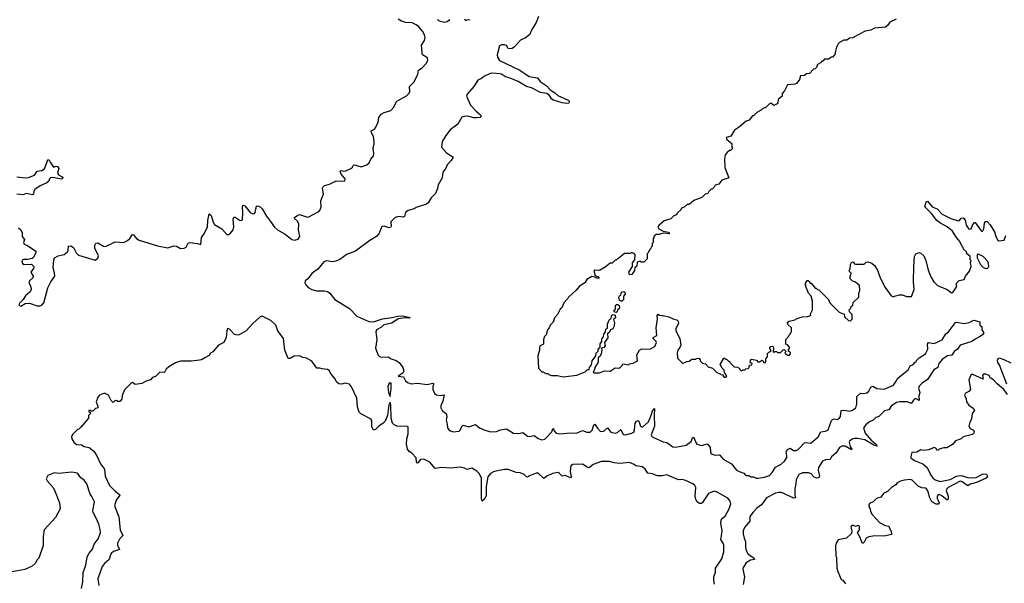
# Model space of a CAD drawing. Extents: x 2673234 to 2760940, y 830506 to 955455.
# Tile 51 of 62: x 2689513 to 2699753, y 912619 to 918481. Entities that reach past the tile are written whole.
import ezdxf

# ---------------------------------------------------------------- set-up
doc = ezdxf.new("R2010")
doc.units = 0

msp = doc.modelspace()

# ---------------------------------------------------------------- linework, layer by layer
at = {"layer": '0CON10XD'}
for points in [[(2689502, 916315), (2689524, 916294), (2689538, 916265), (2689540, 916225), (2689562, 916195), (2689553, 916165), (2689560, 916145), (2689595, 916132), (2689680, 916075), (2689682, 916055), (2689655, 916003), (2689644, 915996), (2689595, 915986), (2689552, 915988), (2689539, 915981), (2689536, 915965), (2689544, 915945), (2689559, 915935), (2689635, 915939), (2689659, 915915), (2689657, 915893), (2689628, 915855), (2689652, 915815), (2689651, 915795), (2689616, 915765), (2689609, 915745), (2689628, 915705), (2689632, 915675), (2689621, 915649), (2689575, 915610), (2689549, 915571), (2689514, 915535), (2689506, 915515), (2689514, 915504), (2689525, 915503), (2689572, 915528), (2689615, 915531), (2689695, 915506), (2689725, 915505), (2689745, 915513), (2689765, 915535), (2689807, 915693), (2689836, 915755), (2689878, 915815), (2689877, 915845), (2689860, 915905), (2689869, 915981), (2689877, 916003), (2689915, 916025), (2689975, 916038), (2690011, 916065), (2690019, 916085), (2690020, 916125), (2690045, 916130), (2690072, 916112), (2690101, 916055), (2690125, 916033), (2690299, 915981), (2690325, 916001), (2690332, 916025), (2690296, 916105), (2690296, 916135), (2690305, 916156), (2690325, 916159), (2690385, 916126), (2690405, 916123), (2690505, 916172), (2690597, 916165), (2690636, 916184), (2690658, 916205), (2690684, 916245), (2690695, 916248), (2690729, 916205), (2690755, 916188), (2690945, 916129), (2691055, 916108), (2691115, 916130), (2691145, 916125), (2691185, 916100), (2691225, 916104), (2691246, 916115), (2691265, 916156), (2691282, 916162), (2691364, 916154), (2691398, 916142), (2691404, 916216), (2691435, 916260), (2691466, 916325), (2691469, 916391), (2691485, 916463), (2691503, 916445), (2691524, 916375), (2691540, 916350), (2691615, 916305), (2691667, 916247), (2691685, 916248), (2691705, 916260), (2691735, 916295), (2691739, 916325), (2691734, 916406), (2691742, 916428), (2691755, 916426), (2691805, 916394), (2691825, 916395), (2691830, 916400), (2691834, 916475), (2691830, 916535), (2691835, 916551), (2691855, 916546), (2691912, 916475), (2691935, 916462), (2691954, 916466), (2691963, 916477), (2691975, 916542), (2691985, 916546), (2692015, 916535), (2692035, 916515), (2692079, 916439), (2692123, 916383), (2692165, 916324), (2692195, 916297), (2692275, 916249), (2692345, 916195), (2692375, 916189), (2692410, 916200), (2692426, 916225), (2692412, 916295), (2692415, 916355), (2692401, 916385), (2692371, 916415), (2692371, 916425), (2692405, 916449), (2692425, 916456), (2692495, 916429), (2692515, 916427), (2692625, 916485), (2692638, 916502), (2692648, 916535), (2692644, 916596), (2692673, 916665), (2692661, 916725), (2692665, 916740), (2692685, 916755), (2692735, 916771), (2692805, 916806), (2692865, 916801), (2692896, 916804), (2692898, 916825), (2692855, 916874), (2692846, 916905), (2692856, 916914), (2692885, 916906), (2692905, 916908), (2692958, 916932), (2692973, 916947), (2692985, 916967), (2692995, 916970), (2693065, 916951), (2693125, 916973), (2693147, 916993), (2693165, 917029), (2693194, 917065), (2693198, 917085), (2693189, 917145), (2693201, 917189), (2693201, 917215), (2693193, 917265), (2693171, 917305), (2693168, 917325), (2693205, 917344), (2693213, 917355), (2693241, 917415), (2693250, 917465), (2693273, 917497), (2693303, 917517), (2693373, 917537), (2693401, 917569), (2693437, 917633), (2693535, 917688), (2693565, 917718), (2693572, 917735), (2693569, 917785), (2693615, 917835), (2693655, 917915), (2693661, 917955), (2693698, 917982), (2693739, 918025), (2693759, 918055), (2693754, 918085), (2693703, 918115), (2693700, 918140), (2693691, 918215), (2693724, 918265), (2693729, 918295), (2693724, 918325), (2693702, 918362), (2693660, 918410), (2693635, 918429), (2693595, 918448), (2693525, 918453), (2693484, 918465), (2693448, 918485)], [(2694909, 918515), (2694885, 918452), (2694840, 918380), (2694816, 918325), (2694775, 918292), (2694721, 918269), (2694661, 918199), (2694635, 918180), (2694607, 918177), (2694595, 918180), (2694575, 918213), (2694555, 918220), (2694525, 918221), (2694505, 918209), (2694478, 918115), (2694482, 918092), (2694505, 918055), (2694715, 917956), (2694811, 917891), (2694898, 917878), (2694928, 917838), (2694987, 917795), (2695032, 917752), (2695076, 917725), (2695111, 917691), (2695219, 917645), (2695228, 917635), (2695226, 917614), (2695205, 917610), (2695155, 917618), (2695064, 917645), (2695048, 917655), (2695023, 917693), (2694995, 917715), (2694929, 917725), (2694835, 917773), (2694785, 917786), (2694699, 917839), (2694614, 917874), (2694565, 917886), (2694525, 917913), (2694508, 917918), (2694435, 917925), (2694405, 917921), (2694339, 917891), (2694315, 917871), (2694277, 917853), (2694235, 917785), (2694168, 917705), (2694160, 917685), (2694202, 917592), (2694259, 917529), (2694305, 917492), (2694314, 917475), (2694302, 917465), (2694265, 917459), (2694235, 917460), (2694175, 917476), (2694135, 917475), (2694113, 917467), (2694071, 917395), (2693992, 917335), (2693945, 917276), (2693908, 917215), (2693900, 917155), (2693952, 917098), (2694018, 917055), (2694018, 917045), (2694000, 917015), (2693958, 916972), (2693945, 916938), (2693914, 916896), (2693908, 916835), (2693866, 916765), (2693859, 916725), (2693837, 916675), (2693791, 916629), (2693760, 916575), (2693745, 916562), (2693635, 916526), (2693615, 916514), (2693552, 916498), (2693526, 916475), (2693515, 916435), (2693505, 916428), (2693455, 916435), (2693417, 916423), (2693373, 916377), (2693375, 916335), (2693369, 916321), (2693355, 916316), (2693305, 916333), (2693280, 916330), (2693247, 916255), (2693223, 916225), (2693154, 916186), (2693005, 916075), (2692952, 916052), (2692918, 916042), (2692842, 915988), (2692802, 915968), (2692765, 915961), (2692705, 915974), (2692676, 915964), (2692615, 915886), (2692556, 915845), (2692509, 915785), (2692484, 915765), (2692479, 915745), (2692489, 915725), (2692514, 915694), (2692550, 915675), (2692605, 915662), (2692685, 915662), (2692715, 915653), (2692738, 915635), (2692790, 915570), (2692945, 915478), (2693018, 915398), (2693145, 915341), (2693192, 915338), (2693285, 915370), (2693385, 915382), (2693445, 915397), (2693495, 915400), (2693576, 915385), (2693565, 915375), (2693525, 915380), (2693451, 915369), (2693385, 915323), (2693302, 915308), (2693275, 915282), (2693225, 915255), (2693217, 915233), (2693226, 915155), (2693214, 915065), (2693242, 914992), (2693255, 914977), (2693275, 914970), (2693346, 914976), (2693375, 914955), (2693430, 914935), (2693459, 914915), (2693498, 914865), (2693510, 914825), (2693498, 914805), (2693448, 914775), (2693505, 914766), (2693526, 914725), (2693546, 914706), (2693585, 914694), (2693649, 914701), (2693752, 914688), (2693809, 914699), (2693817, 914697), (2693818, 914688), (2693809, 914661), (2693809, 914635), (2693831, 914591), (2693848, 914578), (2693885, 914572), (2693928, 914578), (2693913, 914513), (2693894, 914465), (2693894, 914445), (2693908, 914418), (2693949, 914385), (2693955, 914355), (2693948, 914315), (2693959, 914275), (2693962, 914235), (2693975, 914216), (2693995, 914205), (2694025, 914195), (2694085, 914202), (2694095, 914211), (2694115, 914256), (2694125, 914264), (2694185, 914248), (2694255, 914271), (2694296, 914236), (2694352, 914212), (2694414, 914194), (2694473, 914197), (2694515, 914215), (2694575, 914224), (2694650, 914180), (2694704, 914176), (2694745, 914187), (2694795, 914151), (2694815, 914147), (2694865, 914156), (2694905, 914125), (2694945, 914112), (2694975, 914118), (2695048, 914195), (2695057, 914227), (2695065, 914228), (2695070, 914210), (2695092, 914182), (2695124, 914174), (2695245, 914185), (2695305, 914179), (2695365, 914209), (2695411, 914191), (2695445, 914190), (2695468, 914212), (2695485, 914266), (2695495, 914273), (2695522, 914232), (2695555, 914199), (2695588, 914202), (2695625, 914237), (2695661, 914191), (2695705, 914179), (2695732, 914188), (2695765, 914219), (2695786, 914175), (2695796, 914166), (2695815, 914163), (2695881, 914179), (2695900, 914190), (2695909, 914215), (2695915, 914285), (2695928, 914305), (2695945, 914311), (2695952, 914305), (2695969, 914255), (2695985, 914245), (2695995, 914246), (2696053, 914297), (2696076, 914356), (2696095, 914414), (2696116, 914436), (2696111, 914365), (2696115, 914255), (2696081, 914165), (2696084, 914154), (2696099, 914139), (2696205, 914090), (2696245, 914082), (2696305, 914040), (2696335, 914036), (2696445, 914056), (2696496, 914094), (2696515, 914140), (2696525, 914134), (2696547, 914077), (2696557, 914067), (2696605, 914052), (2696665, 914068), (2696693, 914033), (2696697, 913985), (2696706, 913966), (2696745, 913951), (2696785, 913956), (2696795, 913952), (2696831, 913911), (2696915, 913861), (2696967, 913797), (2696995, 913781), (2697043, 913765), (2697065, 913742), (2697095, 913742), (2697118, 913728), (2697145, 913726), (2697173, 913713), (2697195, 913711), (2697258, 913722), (2697310, 913740), (2697340, 913770), (2697374, 913826), (2697433, 913857), (2697469, 913891), (2697491, 913929), (2697493, 913945), (2697483, 913987), (2697498, 914012), (2697525, 914024), (2697562, 914002), (2697590, 914000), (2697610, 914010), (2697675, 914080), (2697695, 914084), (2697735, 914076), (2697745, 914081), (2697816, 914144), (2697846, 914194), (2697895, 914203), (2697922, 914215), (2697956, 914314), (2697965, 914323), (2697985, 914329), (2698015, 914324), (2698036, 914334), (2698051, 914355), (2698057, 914415), (2698085, 914420), (2698145, 914409), (2698175, 914420), (2698209, 914445), (2698221, 914485), (2698218, 914562), (2698257, 914597), (2698285, 914593), (2698325, 914599), (2698345, 914618), (2698365, 914658), (2698385, 914669), (2698426, 914646), (2698505, 914639), (2698600, 914680), (2698630, 914720), (2698645, 914751), (2698752, 914838), (2698775, 914882), (2698806, 914894), (2698825, 914920), (2698838, 914922), (2698840, 914935), (2698868, 914965), (2698933, 915007), (2698959, 915055), (2698956, 915105), (2698964, 915125), (2699025, 915114), (2699108, 915152), (2699145, 915213), (2699174, 915236), (2699245, 915330), (2699255, 915334), (2699335, 915321), (2699388, 915332), (2699436, 915356), (2699498, 915338), (2699500, 915305), (2699518, 915288), (2699520, 915255), (2699540, 915225), (2699525, 915202), (2699495, 915184)], [(2693855, 918483), (2693885, 918464), (2693935, 918457), (2693958, 918462), (2693988, 918482)], [(2694140, 918485), (2694155, 918472), (2694165, 918480), (2694195, 918482)], [(2698630, 918485), (2698563, 918457), (2698542, 918425), (2698518, 918405), (2698405, 918392), (2698365, 918372), (2698305, 918362), (2698175, 918292), (2698145, 918288), (2698115, 918268), (2698085, 918268), (2698040, 918245), (2698025, 918230), (2698008, 918195), (2697998, 918155)], [(2697998, 918155), (2697992, 918118), (2697965, 918090), (2697955, 918090), (2697925, 918072), (2697885, 918070), (2697865, 918050), (2697855, 918050), (2697850, 918035), (2697810, 918015), (2697800, 917985), (2697785, 917970), (2697770, 917965), (2697727, 917923), (2697695, 917918), (2697675, 917902), (2697634, 917896), (2697625, 917860), (2697595, 917820), (2697575, 917812), (2697498, 917805), (2697469, 917741), (2697443, 917715), (2697442, 917685), (2697400, 917650), (2697399, 917615), (2697392, 917605), (2697355, 917590), (2697325, 917612), (2697315, 917608), (2697275, 917570), (2697240, 917555), (2697225, 917540), (2697180, 917515), (2697145, 917480), (2697135, 917480), (2697100, 917435), (2697070, 917425), (2697000, 917365), (2696947, 917333), (2696910, 917270), (2696860, 917255), (2696868, 917235), (2696920, 917195), (2696920, 917155), (2696930, 917145), (2696905, 917120), (2696895, 917120), (2696871, 917099), (2696850, 917075), (2696842, 917035), (2696848, 916945), (2696888, 916835), (2696817, 916813), (2696785, 916770), (2696745, 916760), (2696735, 916740), (2696715, 916720), (2696705, 916720), (2696680, 916695), (2696670, 916675), (2696643, 916667), (2696625, 916650), (2696608, 916632), (2696525, 916600), (2696475, 916560), (2696455, 916560), (2696425, 916530), (2696395, 916520), (2696388, 916502), (2696352, 916468), (2696345, 916450), (2696315, 916440), (2696285, 916410), (2696215, 916390), (2696161, 916339), (2696150, 916325), (2696162, 916305), (2696205, 916281), (2696261, 916271), (2696270, 916255), (2696205, 916260), (2696165, 916248), (2696132, 916248), (2696110, 916225), (2696110, 916215), (2696100, 916205), (2696100, 916165), (2696090, 916155), (2696090, 916125), (2696080, 916115), (2696078, 916102), (2696062, 916088), (2696050, 916055), (2696040, 916045), (2696040, 915995), (2696005, 915960), (2695975, 915960), (2695965, 915970), (2695935, 915960), (2695932, 915918), (2695911, 915899), (2695907, 915873), (2695879, 915831), (2695855, 915827), (2695849, 915855), (2695886, 915914), (2695887, 915953), (2695910, 915985), (2695916, 916035), (2695905, 916050), (2695875, 916058), (2695865, 916050), (2695805, 916050), (2695745, 916000), (2695730, 915995), (2695715, 915980), (2695705, 915980), (2695675, 915950), (2695655, 915950), (2695603, 915907), (2695545, 915873), (2695490, 915875), (2695484, 915864), (2695500, 915820), (2695530, 915805), (2695538, 915795), (2695535, 915790), (2695515, 915792), (2695494, 915804), (2695465, 915810), (2695412, 915778), (2695390, 915745), (2695335, 915710), (2695296, 915664), (2695220, 915595), (2695215, 915580), (2695172, 915535), (2695150, 915485), (2695135, 915470), (2695108, 915415), (2695075, 915380), (2695060, 915335), (2695030, 915305), (2695020, 915275), (2695003, 915257), (2694988, 915205), (2694972, 915185), (2694962, 915155), (2694960, 915105), (2694925, 915088), (2694918, 915075), (2694920, 915045), (2694902, 914985), (2694910, 914855), (2694945, 914820), (2694955, 914820), (2694985, 914800), (2695005, 914800), (2695015, 914790), (2695045, 914782), (2695105, 914780), (2695165, 914768), (2695307, 914783), (2695395, 914820), (2695418, 914842), (2695435, 914844), (2695440, 914865), (2695461, 914890), (2695468, 914932), (2695505, 914984), (2695509, 915011), (2695528, 915035), (2695531, 915059), (2695549, 915075), (2695549, 915111), (2695568, 915135), (2695569, 915161), (2695585, 915181), (2695589, 915211), (2695607, 915233), (2695609, 915261), (2695625, 915276), (2695627, 915313), (2695642, 915348), (2695648, 915362), (2695666, 915375), (2695671, 915409), (2695685, 915415), (2695708, 915408), (2695710, 915380), (2695689, 915365), (2695701, 915325), (2695693, 915285), (2695683, 915267), (2695659, 915255), (2695649, 915230), (2695628, 915215), (2695629, 915171), (2695596, 915125), (2695602, 915088), (2695587, 915073), (2695564, 915065), (2695568, 915045), (2695559, 915005), (2695549, 914981), (2695530, 914965), (2695530, 914920), (2695496, 914865), (2695492, 914838), (2695477, 914815), (2695485, 914807), (2695543, 914807), (2695595, 914828), (2695655, 914827), (2695705, 914860), (2695752, 914858), (2695780, 914885), (2695785, 914900), (2695845, 914890), (2695855, 914900), (2695892, 914908), (2695937, 914933), (2695932, 914995), (2695958, 915045), (2695985, 915059), (2696066, 915054), (2696119, 915081), (2696136, 915125), (2696133, 915135), (2696103, 915165), (2696103, 915175), (2696138, 915195), (2696132, 915275), (2696147, 915365), (2696142, 915405), (2696155, 915420), (2696168, 915408), (2696193, 915403), (2696206, 915406), (2696265, 915391), (2696315, 915367), (2696348, 915358), (2696363, 915345), (2696364, 915325), (2696338, 915265), (2696338, 915245), (2696378, 915165), (2696389, 915095), (2696380, 915070), (2696357, 915045), (2696350, 915015), (2696355, 914960), (2696391, 914921), (2696405, 914910), (2696415, 914910), (2696453, 914927), (2696475, 914930), (2696505, 914950), (2696545, 914950), (2696553, 914957), (2696575, 914960), (2696590, 914945), (2696592, 914932), (2696615, 914910), (2696645, 914900), (2696675, 914870), (2696717, 914857), (2696765, 914810), (2696798, 914798), (2696805, 914790), (2696828, 914788), (2696830, 914775), (2696843, 914763), (2696855, 914762), (2696868, 914775), (2696843, 914813), (2696840, 914835), (2696820, 914855), (2696798, 914895), (2696835, 914960), (2696845, 914960), (2696855, 914950), (2696865, 914950), (2696885, 914930), (2696895, 914930), (2696900, 914915), (2696945, 914870), (2696978, 914868), (2696982, 914862), (2696998, 914858), (2697000, 914845), (2697012, 914832), (2697025, 914830), (2697035, 914840), (2697055, 914840), (2697065, 914850), (2697088, 914852), (2697100, 914865), (2697102, 914888), (2697128, 914892), (2697130, 914905), (2697110, 914915), (2697113, 914937), (2697125, 914950), (2697175, 914940), (2697195, 914920), (2697208, 914922), (2697235, 914940), (2697250, 914925), (2697250, 914915), (2697265, 914912), (2697272, 914925), (2697272, 914955), (2697292, 914975), (2697292, 915008), (2697305, 915023), (2697330, 915035), (2697314, 915065), (2697314, 915076), (2697325, 915082), (2697344, 915084), (2697349, 915079), (2697354, 915065), (2697350, 915025), (2697355, 915020), (2697365, 915030), (2697385, 915030), (2697395, 915020), (2697425, 915020), (2697452, 915048), (2697465, 915050), (2697480, 915035), (2697472, 915012), (2697502, 914992), (2697515, 914990), (2697530, 915005), (2697530, 915015), (2697522, 915022), (2697510, 915035), (2697510, 915055), (2697518, 915062), (2697520, 915075), (2697498, 915098), (2697480, 915105), (2697480, 915155), (2697510, 915185), (2697512, 915198), (2697530, 915215), (2697530, 915225), (2697540, 915235), (2697540, 915275), (2697502, 915312), (2697500, 915335), (2697515, 915347), (2697575, 915358), (2697598, 915372), (2697651, 915389), (2697706, 915394), (2697740, 915405), (2697738, 915422), (2697758, 915465), (2697757, 915555), (2697744, 915605), (2697717, 915637), (2697688, 915705), (2697690, 915725), (2697682, 915735), (2697702, 915768), (2697715, 915770), (2697730, 915755), (2697732, 915742), (2697745, 915740), (2697785, 915690), (2697795, 915690), (2697810, 915675), (2697825, 915670), (2697853, 915643), (2697925, 915570), (2697940, 915535), (2698035, 915440), (2698088, 915418), (2698092, 915392), (2698132, 915352), (2698155, 915350), (2698170, 915365), (2698170, 915415), (2698142, 915442), (2698140, 915465), (2698158, 915482), (2698162, 915498), (2698178, 915512), (2698182, 915538), (2698240, 915595), (2698242, 915635), (2698252, 915665), (2698246, 915716), (2698205, 915750), (2698175, 915760), (2698150, 915785), (2698150, 915815), (2698157, 915823), (2698160, 915845), (2698142, 915862), (2698140, 915875), (2698152, 915888), (2698153, 915935), (2698164, 915956), (2698182, 915962), (2698195, 915942), (2698205, 915940), (2698295, 915940), (2698315, 915960), (2698335, 915962), (2698375, 915950), (2698403, 915923), (2698436, 915876), (2698463, 915795), (2698513, 915695), (2698575, 915610), (2698605, 915600), (2698613, 915607), (2698665, 915620), (2698695, 915618), (2698735, 915602), (2698787, 915603), (2698817, 915675), (2698810, 915755), (2698811, 915915), (2698821, 916019), (2698834, 916046), (2698865, 916060), (2698885, 916052), (2698918, 916025), (2698936, 915976), (2698960, 915875), (2698990, 915805), (2699022, 915755), (2699060, 915715), (2699160, 915675), (2699205, 915640), (2699218, 915642), (2699252, 915695), (2699258, 915715), (2699252, 915725), (2699260, 915745), (2699285, 915770), (2699335, 915780), (2699350, 915815), (2699392, 915865), (2699408, 915915), (2699402, 915955), (2699410, 915975), (2699400, 915985), (2699398, 916018), (2699372, 916042), (2699360, 916055), (2699360, 916065), (2699330, 916095), (2699330, 916105), (2699320, 916115), (2699292, 916175), (2699256, 916216), (2699215, 916280), (2699160, 916325), (2699090, 916365)], [(2689485, 916848), (2689575, 916836), (2689605, 916838), (2689667, 916865), (2689696, 916904), (2689745, 916914), (2689771, 916929), (2689805, 917023), (2689815, 917028), (2689832, 916998), (2689865, 916948), (2689892, 916958), (2689907, 916955), (2689920, 916935), (2689908, 916885), (2689917, 916867), (2689956, 916846), (2689962, 916835), (2689959, 916831), (2689945, 916824), (2689859, 916839), (2689834, 916836), (2689824, 916825), (2689815, 916800), (2689797, 916783), (2689725, 916754), (2689672, 916715), (2689660, 916695), (2689657, 916665), (2689645, 916658), (2689585, 916673), (2689545, 916661), (2689485, 916668)], [(2699090, 916365), (2699053, 916393), (2698995, 916466), (2698926, 916535), (2698941, 916585), (2698955, 916592), (2699002, 916535), (2699055, 916514), (2699108, 916458), (2699197, 916415), (2699275, 916389), (2699287, 916393), (2699305, 916416), (2699325, 916421), (2699347, 916397), (2699358, 916345), (2699385, 916301), (2699410, 916305), (2699423, 916345), (2699445, 916372), (2699452, 916372), (2699513, 916285), (2699525, 916278), (2699540, 916305), (2699549, 916365), (2699559, 916381), (2699575, 916381), (2699607, 916347), (2699652, 916275), (2699664, 916225), (2699685, 916188), (2699695, 916182), (2699753, 916187), (2699768, 916235)], [(2699565, 915894), (2699582, 915898), (2699591, 915919), (2699590, 915945), (2699581, 915965), (2699535, 916018), (2699485, 916041), (2699470, 916040), (2699470, 916005), (2699506, 915935), (2699535, 915902), (2699565, 915894)], [(2695765, 915552), (2695751, 915561), (2695746, 915595), (2695752, 915608), (2695765, 915616), (2695773, 915647), (2695795, 915655), (2695808, 915648), (2695811, 915625), (2695793, 915605), (2695792, 915568), (2695775, 915553), (2695765, 915552)], [(2695715, 915435), (2695698, 915438), (2695694, 915455), (2695709, 915471), (2695710, 915510), (2695721, 915519), (2695735, 915520), (2695749, 915509), (2695753, 915485), (2695747, 915473), (2695729, 915465), (2695726, 915444), (2695715, 915435)], [(2696741, 912609), (2696733, 912645), (2696734, 912686), (2696750, 912735), (2696751, 912775), (2696817, 912873), (2696835, 912945), (2696835, 913015), (2696828, 913038), (2696804, 913075), (2696815, 913138), (2696819, 913165), (2696806, 913245), (2696809, 913275), (2696821, 913295), (2696851, 913319), (2696892, 913395), (2696909, 913445), (2696901, 913475), (2696877, 913505), (2696768, 913568), (2696735, 913577), (2696676, 913554), (2696615, 913458), (2696605, 913450), (2696585, 913450), (2696559, 913465), (2696545, 913490), (2696537, 913525), (2696544, 913614), (2696535, 913635), (2696514, 913654), (2696432, 913692), (2696395, 913699), (2696365, 913696), (2696245, 913748), (2696195, 913737), (2696145, 913736), (2696095, 913756), (2696046, 913766), (2696017, 913807), (2695989, 913829), (2695921, 913841), (2695903, 913853), (2695854, 913874), (2695755, 913864), (2695695, 913871), (2695645, 913887), (2695565, 913885), (2695476, 913855), (2695435, 913820), (2695416, 913826), (2695365, 913859), (2695265, 913856), (2695248, 913845), (2695241, 913825), (2695240, 913780), (2695249, 913725), (2695243, 913717), (2695185, 913739), (2695155, 913734), (2695125, 913766), (2695112, 913772), (2695055, 913761), (2694996, 913734), (2694965, 913708), (2694905, 913766), (2694885, 913764), (2694814, 913736), (2694795, 913723), (2694785, 913726), (2694761, 913751), (2694718, 913768), (2694675, 913773), (2694595, 913801), (2694555, 913801), (2694464, 913784), (2694441, 913779), (2694410, 913760), (2694382, 913728), (2694363, 913627), (2694365, 913533), (2694349, 913495), (2694322, 913472), (2694316, 913496), (2694317, 913715), (2694291, 913761), (2694267, 913787), (2694215, 913817), (2694165, 913801), (2694138, 913818), (2694095, 913826), (2693995, 913817), (2693905, 913822), (2693835, 913812), (2693780, 913880), (2693715, 913910), (2693683, 913907), (2693655, 913871), (2693645, 913867), (2693639, 913885), (2693638, 913925), (2693592, 913972), (2693565, 913989), (2693545, 914015), (2693536, 914065), (2693540, 914120), (2693555, 914175), (2693552, 914245), (2693535, 914254), (2693475, 914249), (2693435, 914253), (2693407, 914267), (2693390, 914285), (2693378, 914338), (2693373, 914475), (2693365, 914502), (2693351, 914475), (2693339, 914365), (2693314, 914305), (2693295, 914283), (2693247, 914253), (2693215, 914218), (2693193, 914213), (2693177, 914245), (2693175, 914305), (2693167, 914325), (2693062, 914382), (2693045, 914400), (2693025, 914455), (2693018, 914545), (2692965, 914662), (2692945, 914690), (2692895, 914700), (2692865, 914690), (2692832, 914692), (2692808, 914715), (2692796, 914746), (2692753, 914793), (2692731, 914831), (2692715, 914844), (2692660, 914850), (2692635, 914858), (2692605, 914857), (2692551, 914931), (2692495, 914960), (2692457, 914967), (2692425, 914984), (2692367, 914983), (2692325, 914958), (2692305, 914957), (2692271, 915045), (2692256, 915165), (2692198, 915245), (2692176, 915305), (2692125, 915353), (2692035, 915398), (2692015, 915391), (2691935, 915318), (2691869, 915245), (2691795, 915204), (2691775, 915200), (2691747, 915207), (2691695, 915262), (2691675, 915270), (2691668, 915245), (2691662, 915175), (2691638, 915125), (2691580, 915095), (2691523, 915027), (2691498, 915012), (2691483, 914987), (2691440, 914965), (2691405, 914944), (2691385, 914940), (2691295, 914929), (2691185, 914928), (2691135, 914912), (2691065, 914872), (2691037, 914845), (2691023, 914817), (2691015, 914812), (2690970, 914815), (2690925, 914770), (2690895, 914758), (2690874, 914736), (2690835, 914724), (2690783, 914697), (2690715, 914688), (2690685, 914706), (2690675, 914704), (2690605, 914630), (2690578, 914572), (2690577, 914533), (2690555, 914510), (2690535, 914510), (2690515, 914520), (2690503, 914517), (2690485, 914500), (2690465, 914520), (2690436, 914576), (2690396, 914596), (2690345, 914577), (2690327, 914555), (2690310, 914505), (2690328, 914452), (2690318, 914442), (2690302, 914438), (2690275, 914410), (2690255, 914410), (2690245, 914420), (2690232, 914418), (2690232, 914402), (2690248, 914398), (2690250, 914385), (2690230, 914365), (2690230, 914335), (2690148, 914242), (2690128, 914222), (2690115, 914220), (2690065, 914170), (2690052, 914145), (2690055, 914120), (2690077, 914087), (2690104, 914064), (2690155, 914058), (2690185, 914041), (2690235, 914032), (2690285, 913994), (2690316, 913946), (2690353, 913863), (2690394, 913805), (2690402, 913735), (2690448, 913638), (2690508, 913578), (2690553, 913543), (2690555, 913535), (2690516, 913484), (2690498, 913425), (2690545, 913311), (2690560, 913175), (2690587, 913115), (2690552, 913078), (2690531, 913035), (2690530, 913015), (2690551, 912969), (2690490, 912950), (2690465, 912929), (2690453, 912905), (2690444, 912865), (2690395, 912825), (2690372, 912795), (2690332, 912685), (2690327, 912665), (2690336, 912595)], [(2699495, 915184), (2699450, 915160), (2699416, 915134), (2699293, 915097), (2699265, 915056), (2699231, 915029), (2699208, 914992), (2699164, 914986), (2699110, 914950), (2699074, 914905), (2699061, 914865), (2699019, 914840), (2698955, 914740), (2698898, 914702), (2698869, 914671), (2698860, 914645), (2698876, 914604), (2698863, 914565), (2698868, 914522), (2698836, 914536), (2698824, 914536), (2698808, 914525), (2698785, 914490), (2698745, 914508), (2698666, 914506), (2698632, 914498), (2698578, 914462), (2698551, 914425), (2698508, 914412), (2698450, 914355), (2698416, 914344), (2698391, 914315), (2698352, 914298), (2698314, 914266), (2698290, 914235), (2698305, 914182), (2698368, 914108), (2698422, 914065), (2698430, 914045), (2698395, 914055), (2698303, 914113), (2698225, 914124), (2698195, 914125), (2698172, 914118), (2698144, 914096), (2698139, 914085), (2698151, 914041), (2698169, 914015), (2698165, 914008), (2698097, 914047), (2698063, 914047), (2698039, 914031), (2698003, 913975), (2697956, 913935), (2697943, 913907), (2697894, 913904), (2697861, 913889), (2697820, 913825), (2697819, 913795), (2697832, 913735), (2697824, 913716), (2697805, 913714), (2697775, 913722), (2697746, 913756), (2697718, 913768), (2697653, 913767), (2697618, 913752), (2697587, 913695), (2697586, 913655), (2697575, 913605), (2697576, 913536), (2697583, 913507), (2697564, 913506), (2697435, 913562), (2697405, 913564), (2697373, 913557), (2697281, 913509), (2697229, 913435), (2697181, 913399), (2697141, 913359), (2697108, 913315), (2697107, 913265), (2697051, 913199), (2697039, 913165), (2697038, 913135), (2697047, 913087), (2697061, 913055), (2697061, 912995), (2697069, 912959), (2697091, 912921), (2697148, 912885), (2697157, 912865), (2697115, 912859), (2697068, 912832), (2697036, 912785), (2697035, 912765), (2697051, 912685), (2697038, 912605)], [(2699825, 914907), (2699752, 914945), (2699705, 914960), (2699685, 914952), (2699679, 914935), (2699684, 914916), (2699703, 914883), (2699776, 914695)], [(2699785, 914582), (2699749, 914635), (2699680, 914695), (2699641, 914735), (2699608, 914755), (2699595, 914779), (2699560, 914795), (2699536, 914794), (2699525, 914780), (2699535, 914742), (2699425, 914790), (2699415, 914792), (2699405, 914783), (2699384, 914735), (2699403, 914635), (2699386, 914614), (2699350, 914595), (2699340, 914575), (2699356, 914536), (2699360, 914505), (2699385, 914473), (2699430, 914440), (2699442, 914418), (2699419, 914385), (2699412, 914325), (2699394, 914295), (2699386, 914255), (2699398, 914228), (2699432, 914212), (2699440, 914195), (2699438, 914182), (2699422, 914168), (2699326, 914144), (2699305, 914122), (2699245, 914100), (2699216, 914064), (2699155, 914028), (2699125, 914028), (2699085, 914018), (2699055, 914000), (2699040, 914025), (2699025, 914030), (2698965, 914008), (2698915, 914002), (2698885, 914008), (2698845, 913982), (2698792, 913978), (2698781, 913939), (2698782, 913925), (2698820, 913895), (2698905, 913861), (2698952, 913822), (2698988, 913745), (2699010, 913715), (2699035, 913695), (2699085, 913678), (2699191, 913699), (2699255, 913732), (2699277, 913737), (2699305, 913739), (2699375, 913720), (2699424, 913716), (2699459, 913721), (2699525, 913754), (2699555, 913758), (2699567, 913755), (2699579, 913735), (2699565, 913713), (2699465, 913668), (2699400, 913650), (2699375, 913632), (2699315, 913676), (2699295, 913682), (2699170, 913615), (2699155, 913600), (2699150, 913585), (2699169, 913525), (2699170, 913495), (2699165, 913488), (2699155, 913487), (2699105, 913528), (2699075, 913541), (2699065, 913539), (2699056, 913525), (2699056, 913505), (2699076, 913455), (2699073, 913445), (2699065, 913441), (2699043, 913443), (2698998, 913468), (2698975, 913515), (2698961, 913575), (2698945, 913601), (2698935, 913608), (2698895, 913612), (2698859, 913629), (2698795, 913692), (2698775, 913697), (2698715, 913692), (2698675, 913682), (2698640, 913665), (2698626, 913644), (2698580, 913615), (2698540, 913575), (2698497, 913553), (2698470, 913515), (2698425, 913500), (2698390, 913465), (2698351, 913449), (2698343, 913433), (2698348, 913408), (2698358, 913395), (2698362, 913365), (2698378, 913335), (2698455, 913253), (2698515, 913220), (2698553, 913213), (2698568, 913175), (2698578, 913165), (2698580, 913125), (2698505, 913110), (2698407, 913113), (2698345, 913102), (2698315, 913088), (2698295, 913048), (2698285, 913038), (2698275, 913038), (2698254, 913095), (2698227, 913145), (2698246, 913175), (2698246, 913215), (2698235, 913222), (2698205, 913210), (2698185, 913222), (2698168, 913222), (2698158, 913205), (2698168, 913165), (2698163, 913137), (2698112, 913088), (2698025, 913070), (2698003, 913037), (2697998, 913005), (2698000, 912905), (2698008, 912892), (2698012, 912775), (2698023, 912743), (2698055, 912660), (2698075, 912650), (2698102, 912615)], [(2693365, 914562), (2693376, 914645), (2693375, 914700), (2693365, 914704), (2693352, 914695), (2693343, 914665), (2693349, 914605), (2693365, 914562)], [(2690263, 913523), (2690246, 913545), (2690212, 913655), (2690185, 913691), (2690150, 913715), (2690113, 913763), (2690055, 913774), (2689922, 913762), (2689875, 913768), (2689805, 913741), (2689787, 913705), (2689798, 913685), (2689858, 913618), (2689877, 913587), (2689926, 913456), (2689933, 913395), (2689885, 913305), (2689768, 913175), (2689759, 913105), (2689758, 913012), (2689711, 912879), (2689695, 912863), (2689675, 912825), (2689642, 912798), (2689567, 912763), (2689414, 912736)], [(2690157, 912565), (2690169, 912635), (2690173, 912733), (2690201, 912809), (2690216, 912895), (2690235, 912932), (2690272, 912975), (2690288, 913025), (2690328, 913082), (2690353, 913145), (2690350, 913180), (2690335, 913235), (2690308, 913298), (2690276, 913355), (2690274, 913375), (2690291, 913465), (2690263, 913523)]]:
    msp.add_lwpolyline(points, dxfattribs=at)

doc.saveas('drawing.dxf')
